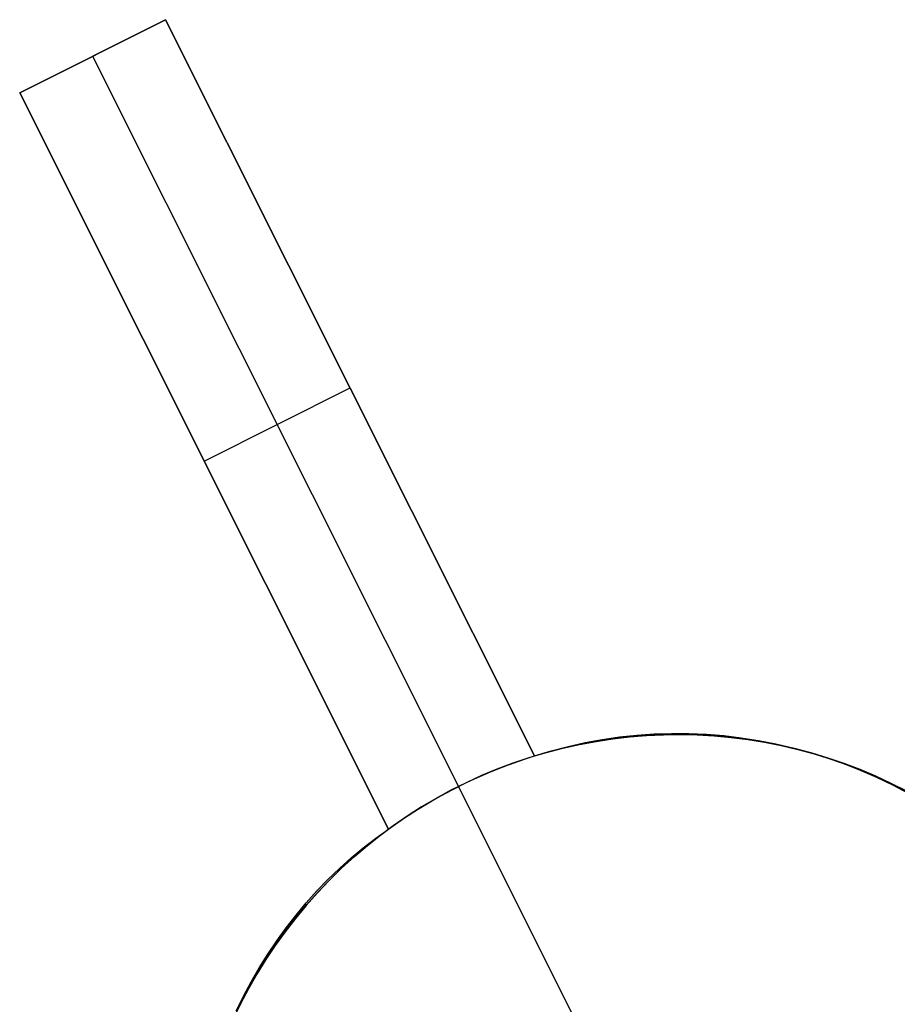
# Model space of a CAD drawing. Header units: millimetres. Extents: x 6038 to 7358, y -8545 to -7225.
# Tile 11 of 256: x 6602.08 to 6607.45, y -7898.77 to -7892.74. Entities that reach past the tile are written whole.
import ezdxf

# ---------------------------------------------------------------- set-up
doc = ezdxf.new("R2010")
doc.units = ezdxf.units.MM
doc.layers.add('color', color=7, linetype='Continuous')

msp = doc.modelspace()

# ---------------------------------------------------------------- linework, layer by layer
at = {"layer": 'color', "color": 254, "true_color": 0xcad1ee}
for p, q in [((6602.0791, -7893.1886, 11.0593), (6602.9731, -7892.7405, 11.4555)), ((6602.0791, -7893.1886, 11.0593), (6602.9731, -7892.7405, 11.4555)), ((6602.9731, -7892.7405, 10.7), (6602.0791, -7893.1886, 10.7)), ((6602.9731, -7892.7405, 10.7), (6602.0791, -7893.1886, 10.7)), ((6602.1206, -7893.1678, 11.0777), (6602.9731, -7892.7405, 11.0777)), ((6602.9731, -7892.7405, 11.4555), (6605.2321, -7897.2481, 12.203)), ((6602.9731, -7892.7405, 10.7), (6602.9731, -7892.7405, 11.4555)), ((6602.9731, -7892.7405, 11.4555), (6605.2321, -7897.2481, 12.203)), ((6605.2321, -7897.2481, 5.658), (6602.9731, -7892.7405, 10.7)), ((6602.9731, -7892.7405, 10.7), (6602.9731, -7892.7405, 11.4555)), ((6605.2321, -7897.2481, 5.658), (6602.9731, -7892.7405, 10.7)), ((6602.5261, -7892.9645, 10.7), (6602.5261, -7892.9645, 11.2575)), ((6602.5261, -7892.9645, 10.7), (6604.7663, -7897.4346, 5.7)), ((6604.3381, -7897.6961, 11.7996), (6602.0791, -7893.1886, 11.0593)), ((6602.0791, -7893.1886, 10.7), (6602.0791, -7893.1886, 11.0593)), ((6602.0791, -7893.1886, 10.7), (6602.0791, -7893.1886, 11.0593)), ((6604.3381, -7897.6961, 11.7996), (6602.0791, -7893.1886, 11.0593)), ((6602.0791, -7893.1886, 10.7), (6604.3381, -7897.6961, 5.658)), ((6602.0791, -7893.1886, 10.7), (6604.3381, -7897.6961, 5.658)), ((6605.2321, -7897.2481, 8.9305), (6603.7659, -7894.3225, 8.9305)), ((6602.9623, -7894.9508, 8.7288), (6604.3381, -7897.6961, 8.7288)), ((6603.2086, -7895.4424, 8.179), (6604.1026, -7894.9943, 8.179)), ((6604.1026, -7894.9943, 8.179), (6604.1026, -7894.9943, 11.8418)), ((6603.2086, -7895.4424, 8.179), (6603.2086, -7895.4424, 11.4419)), ((6605.5418, -7897.1666, 12.3388), (6605.6467, -7897.1473, 12.3843)), ((6605.5418, -7897.1666, 12.3388), (6605.6467, -7897.1473, 12.3843)), ((6605.7019, -7897.1446, -7.3), (6605.5996, -7897.1605, -7.3)), ((6605.7019, -7897.1446, -7.3), (6605.5996, -7897.1605, -7.3)), ((6605.6092, -7897.1588, 3.1142), (6605.7117, -7897.1432, 3.1142)), ((6605.6467, -7897.1473, 12.3843), (6605.7523, -7897.132, 12.4299)), ((6605.6467, -7897.1473, 12.3843), (6605.7523, -7897.132, 12.4299)), ((6605.8047, -7897.1322, -7.3), (6605.7019, -7897.1446, -7.3)), ((6605.8047, -7897.1322, -7.3), (6605.7019, -7897.1446, -7.3)), ((6605.7117, -7897.1432, 3.1142), (6605.8148, -7897.1312, 3.1142)), ((6605.7523, -7897.132, 12.4299), (6605.8584, -7897.1206, 12.4754)), ((6605.7523, -7897.132, 12.4299), (6605.8584, -7897.1206, 12.4754)), ((6605.9079, -7897.1235, -7.3), (6605.8047, -7897.1322, -7.3)), ((6605.9079, -7897.1235, -7.3), (6605.8047, -7897.1322, -7.3)), ((6605.8148, -7897.1312, 3.1142), (6605.9182, -7897.1228, 3.1142)), ((6605.8584, -7897.1206, 12.4754), (6605.9649, -7897.1132, 12.5208)), ((6605.8584, -7897.1206, 12.4754), (6605.9649, -7897.1132, 12.5208)), ((6606.0114, -7897.1183, -7.3), (6605.9079, -7897.1235, -7.3)), ((6606.0114, -7897.1183, -7.3), (6605.9079, -7897.1235, -7.3)), ((6605.9182, -7897.1228, 3.1142), (6606.0218, -7897.1179, 3.1142)), ((6605.9649, -7897.1132, 12.5208), (6606.0716, -7897.1099, 12.5661)), ((6605.9649, -7897.1132, 12.5208), (6606.0716, -7897.1099, 12.5661)), ((6606.1149, -7897.1166, -7.3), (6606.0114, -7897.1183, -7.3)), ((6606.1149, -7897.1166, -7.3), (6606.0114, -7897.1183, -7.3)), ((6606.0218, -7897.1179, 3.1142), (6606.1256, -7897.1167, 3.1142)), ((6606.0716, -7897.1099, 12.5661), (6606.1785, -7897.1105, 12.6112)), ((6606.0716, -7897.1099, 12.5661), (6606.1785, -7897.1105, 12.6112)), ((6606.2185, -7897.1186, -7.3), (6606.1149, -7897.1166, -7.3)), ((6606.2185, -7897.1186, -7.3), (6606.1149, -7897.1166, -7.3)), ((6606.1256, -7897.1167, 3.1142), (6606.2293, -7897.119, 3.1142)), ((6606.1785, -7897.1105, 12.6112), (6606.2853, -7897.1151, 12.656)), ((6606.1785, -7897.1105, 12.6112), (6606.2853, -7897.1151, 12.656)), ((6606.3219, -7897.1241, -7.3), (6606.2185, -7897.1186, -7.3)), ((6606.3219, -7897.1241, -7.3), (6606.2185, -7897.1186, -7.3)), ((6606.2293, -7897.119, 3.1142), (6606.3328, -7897.1249, 3.1142)), ((6606.2853, -7897.1151, 12.656), (6606.3921, -7897.1238, 12.7006)), ((6606.2853, -7897.1151, 12.656), (6606.3921, -7897.1238, 12.7006)), ((6606.425, -7897.1332, -7.3), (6606.3219, -7897.1241, -7.3)), ((6606.425, -7897.1332, -7.3), (6606.3219, -7897.1241, -7.3)), ((6606.3328, -7897.1249, 3.1142), (6606.4362, -7897.1344, 3.1142)), ((6606.3921, -7897.1238, 12.7006), (6606.4986, -7897.1364, 12.7448)), ((6606.3921, -7897.1238, 12.7006), (6606.4986, -7897.1364, 12.7448)), ((6606.5278, -7897.1458, -7.3), (6606.425, -7897.1332, -7.3)), ((6606.5278, -7897.1458, -7.3), (6606.425, -7897.1332, -7.3)), ((6606.4362, -7897.1344, 3.1142), (6606.5391, -7897.1474, 3.1142)), ((6606.4986, -7897.1364, 12.7448), (6606.6047, -7897.153, 12.7886)), ((6606.4986, -7897.1364, 12.7448), (6606.6047, -7897.153, 12.7886)), ((6606.6301, -7897.162, -7.3), (6606.5278, -7897.1458, -7.3)), ((6606.6301, -7897.162, -7.3), (6606.5278, -7897.1458, -7.3)), ((6606.5391, -7897.1474, 3.1142), (6606.6415, -7897.164, 3.1142)), ((6606.6047, -7897.153, 12.7886), (6606.7103, -7897.1736, 12.8319)), ((6606.6047, -7897.153, 12.7886), (6606.7103, -7897.1736, 12.8319)), ((6605.3968, -7897.2027, -7.3), (6605.2967, -7897.2291, -7.3)), ((6605.3968, -7897.2027, -7.3), (6605.2967, -7897.2291, -7.3)), ((6605.3055, -7897.2266, 3.1142), (6605.4059, -7897.2005, 3.1142)), ((6605.3344, -7897.2171, 12.2481), (6605.4377, -7897.1899, 12.2934)), ((6605.3344, -7897.2171, 12.2481), (6605.4377, -7897.1899, 12.2934)), ((6605.4978, -7897.1798, -7.3), (6605.3968, -7897.2027, -7.3)), ((6605.4978, -7897.1798, -7.3), (6605.3968, -7897.2027, -7.3)), ((6605.4059, -7897.2005, 3.1142), (6605.5072, -7897.1779, 3.1142)), ((6605.4377, -7897.1899, 12.2934), (6605.5418, -7897.1666, 12.3388)), ((6605.4377, -7897.1899, 12.2934), (6605.5418, -7897.1666, 12.3388)), ((6605.5996, -7897.1605, -7.3), (6605.4978, -7897.1798, -7.3)), ((6605.5996, -7897.1605, -7.3), (6605.4978, -7897.1798, -7.3)), ((6605.5072, -7897.1779, 3.1142), (6605.6092, -7897.1588, 3.1142)), ((6606.7318, -7897.1817, -7.3), (6606.6301, -7897.162, -7.3)), ((6606.7318, -7897.1817, -7.3), (6606.6301, -7897.162, -7.3)), ((6606.6415, -7897.164, 3.1142), (6606.7433, -7897.1841, 3.1142)), ((6606.7103, -7897.1736, 12.8319), (6606.8153, -7897.1981, 12.8747)), ((6606.7103, -7897.1736, 12.8319), (6606.8153, -7897.1981, 12.8747)), ((6606.8327, -7897.2049, -7.3), (6606.7318, -7897.1817, -7.3)), ((6606.8327, -7897.2049, -7.3), (6606.7318, -7897.1817, -7.3)), ((6606.7433, -7897.1841, 3.1142), (6606.8443, -7897.2078, 3.1142)), ((6606.8153, -7897.1981, 12.8747), (6606.9195, -7897.2265, 12.917)), ((6606.8153, -7897.1981, 12.8747), (6606.9195, -7897.2265, 12.917)), ((6606.9328, -7897.2315, -7.3), (6606.8327, -7897.2049, -7.3)), ((6606.9328, -7897.2315, -7.3), (6606.8327, -7897.2049, -7.3)), ((6606.8443, -7897.2078, 3.1142), (6606.9444, -7897.2349, 3.1142)), ((6605.0967, -7897.293, 5.6785), (6605.1643, -7897.2697, 5.6691)), ((6605.0967, -7897.293, 5.6785), (6605.1643, -7897.2697, 5.6691)), ((6605.1975, -7897.2589, -7.3), (6605.0994, -7897.2921, -7.3)), ((6605.1975, -7897.2589, -7.3), (6605.0994, -7897.2921, -7.3)), ((6605.1077, -7897.2892, 3.1142), (6605.2061, -7897.2562, 3.1142)), ((6605.1643, -7897.2697, 5.6691), (6605.2321, -7897.2481, 5.658)), ((6605.1643, -7897.2697, 5.6691), (6605.2321, -7897.2481, 5.658)), ((6605.2967, -7897.2291, -7.3), (6605.1975, -7897.2589, -7.3)), ((6605.2967, -7897.2291, -7.3), (6605.1975, -7897.2589, -7.3)), ((6605.2061, -7897.2562, 3.1142), (6605.3055, -7897.2266, 3.1142)), ((6605.2321, -7897.2481, 12.203), (6605.3344, -7897.2171, 12.2481)), ((6605.2321, -7897.2481, 12.203), (6605.3344, -7897.2171, 12.2481)), ((6605.2321, -7897.2481, 5.658), (6605.2321, -7897.2481, 12.203)), ((6605.2321, -7897.2481, 5.658), (6605.2321, -7897.2481, 12.203)), ((6606.9195, -7897.2265, 12.917), (6607.0228, -7897.2587, 12.9586)), ((6606.9195, -7897.2265, 12.917), (6607.0228, -7897.2587, 12.9586)), ((6607.0319, -7897.2616, -7.3), (6606.9328, -7897.2315, -7.3)), ((6607.0319, -7897.2616, -7.3), (6606.9328, -7897.2315, -7.3)), ((6606.9444, -7897.2349, 3.1142), (6607.0436, -7897.2654, 3.1142)), ((6607.0228, -7897.2587, 12.9586), (6607.1251, -7897.2948, 12.9996)), ((6607.0228, -7897.2587, 12.9586), (6607.1251, -7897.2948, 12.9996)), ((6607.1299, -7897.2951, -7.3), (6607.0319, -7897.2616, -7.3)), ((6607.1299, -7897.2951, -7.3), (6607.0319, -7897.2616, -7.3)), ((6607.0436, -7897.2654, 3.1142), (6607.1416, -7897.2994, 3.1142)), ((6605.0025, -7897.3287, -7.3), (6604.907, -7897.3686, -7.3)), ((6605.0025, -7897.3287, -7.3), (6604.907, -7897.3686, -7.3)), ((6604.9147, -7897.3652, 3.1142), (6605.0106, -7897.3255, 3.1142)), ((6604.9628, -7897.3448, 5.6923), (6605.0295, -7897.3181, 5.6863)), ((6604.9628, -7897.3448, 5.6923), (6605.0295, -7897.3181, 5.6863)), ((6605.0994, -7897.2921, -7.3), (6605.0025, -7897.3287, -7.3)), ((6605.0994, -7897.2921, -7.3), (6605.0025, -7897.3287, -7.3)), ((6605.0106, -7897.3255, 3.1142), (6605.1077, -7897.2892, 3.1142)), ((6605.0295, -7897.3181, 5.6863), (6605.0967, -7897.293, 5.6785)), ((6605.0295, -7897.3181, 5.6863), (6605.0967, -7897.293, 5.6785)), ((6607.1251, -7897.2948, 12.9996), (6607.2263, -7897.3347, 13.0399)), ((6607.1251, -7897.2948, 12.9996), (6607.2263, -7897.3347, 13.0399)), ((6607.2267, -7897.332, -7.3), (6607.1299, -7897.2951, -7.3)), ((6607.2267, -7897.332, -7.3), (6607.1299, -7897.2951, -7.3)), ((6607.1416, -7897.2994, 3.1142), (6607.2384, -7897.3367, 3.1142)), ((6607.2263, -7897.3347, 13.0399), (6607.3263, -7897.3783, 13.0794)), ((6607.2263, -7897.3347, 13.0399), (6607.3263, -7897.3783, 13.0794)), ((6607.3221, -7897.3722, -7.3), (6607.2267, -7897.332, -7.3)), ((6607.3221, -7897.3722, -7.3), (6607.2267, -7897.332, -7.3)), ((6607.2384, -7897.3367, 3.1142), (6607.3338, -7897.3774, 3.1142)), ((6604.907, -7897.3686, -7.3), (6604.8128, -7897.4118, -7.3)), ((6604.907, -7897.3686, -7.3), (6604.8128, -7897.4118, -7.3)), ((6604.8203, -7897.4082, 3.1142), (6604.9147, -7897.3652, 3.1142)), ((6604.8312, -7897.4031, 5.6991), (6604.8967, -7897.3731, 5.6966)), ((6604.8312, -7897.4031, 5.6991), (6604.8967, -7897.3731, 5.6966)), ((6604.8967, -7897.3731, 5.6966), (6604.9628, -7897.3448, 5.6923)), ((6604.8967, -7897.3731, 5.6966), (6604.9628, -7897.3448, 5.6923)), ((6607.4161, -7897.4157, -7.3), (6607.3221, -7897.3722, -7.3)), ((6607.4161, -7897.4157, -7.3), (6607.3221, -7897.3722, -7.3)), ((6607.3263, -7897.3783, 13.0794), (6607.4249, -7897.4256, 13.1181)), ((6607.3263, -7897.3783, 13.0794), (6607.4249, -7897.4256, 13.1181)), ((6607.3338, -7897.3774, 3.1142), (6607.4278, -7897.4213, 3.1142)), ((6604.6362, -7897.5039, 3.1142), (6604.7274, -7897.4545, 3.1142)), ((6604.7023, -7897.4677, 5.6991), (6604.7663, -7897.4346, 5.7)), ((6604.7023, -7897.4677, 5.6991), (6604.7663, -7897.4346, 5.7)), ((6604.8128, -7897.4118, -7.3), (6604.7202, -7897.4582, -7.3)), ((6604.8128, -7897.4118, -7.3), (6604.7202, -7897.4582, -7.3)), ((6604.7274, -7897.4545, 3.1142), (6604.8203, -7897.4082, 3.1142)), ((6604.7663, -7897.4346, 5.7), (6604.8312, -7897.4031, 5.6991)), ((6604.7663, -7897.4346, 5.7), (6604.8312, -7897.4031, 5.6991)), ((6604.7663, -7897.4346, 5.7), (6604.7663, -7897.4346, -7.3)), ((6605.5504, -7898.9991, -7.3), (6604.7663, -7897.4346, -7.3)), ((6607.5086, -7897.4623, -7.3), (6607.4161, -7897.4157, -7.3)), ((6607.5086, -7897.4623, -7.3), (6607.4161, -7897.4157, -7.3)), ((6607.4249, -7897.4256, 13.1181), (6607.522, -7897.4765, 13.1559)), ((6607.4249, -7897.4256, 13.1181), (6607.522, -7897.4765, 13.1559)), ((6607.4278, -7897.4213, 3.1142), (6607.5202, -7897.4685, 3.1142)), ((6604.6293, -7897.5078, -7.3), (6604.5401, -7897.5604, -7.3)), ((6604.6293, -7897.5078, -7.3), (6604.5401, -7897.5604, -7.3)), ((6604.5468, -7897.5564, 3.1142), (6604.6362, -7897.5039, 3.1142)), ((6604.5768, -7897.5383, 5.6923), (6604.6391, -7897.5022, 5.6966)), ((6604.5768, -7897.5383, 5.6923), (6604.6391, -7897.5022, 5.6966)), ((6604.7202, -7897.4582, -7.3), (6604.6293, -7897.5078, -7.3)), ((6604.7202, -7897.4582, -7.3), (6604.6293, -7897.5078, -7.3)), ((6604.6391, -7897.5022, 5.6966), (6604.7023, -7897.4677, 5.6991)), ((6604.6391, -7897.5022, 5.6966), (6604.7023, -7897.4677, 5.6991)), ((6604.5401, -7897.5604, -7.3), (6604.4529, -7897.6162, -7.3)), ((6604.5401, -7897.5604, -7.3), (6604.4529, -7897.6162, -7.3)), ((6604.4552, -7897.6145, 5.6785), (6604.5155, -7897.5757, 5.6863)), ((6604.4552, -7897.6145, 5.6785), (6604.5155, -7897.5757, 5.6863)), ((6604.4592, -7897.612, 3.1142), (6604.5468, -7897.5564, 3.1142)), ((6604.5155, -7897.5757, 5.6863), (6604.5768, -7897.5383, 5.6923)), ((6604.5155, -7897.5757, 5.6863), (6604.5768, -7897.5383, 5.6923)), ((6604.4529, -7897.6162, -7.3), (6604.3675, -7897.6749, -7.3)), ((6604.4529, -7897.6162, -7.3), (6604.3675, -7897.6749, -7.3)), ((6604.3736, -7897.6706, 3.1142), (6604.4592, -7897.612, 3.1142)), ((6604.3961, -7897.6547, 5.6691), (6604.4552, -7897.6145, 5.6785)), ((6604.3961, -7897.6547, 5.6691), (6604.4552, -7897.6145, 5.6785)), ((6604.26, -7897.7521, 11.7635), (6604.3381, -7897.6961, 11.7996)), ((6604.26, -7897.7521, 11.7635), (6604.3381, -7897.6961, 11.7996)), ((6604.3675, -7897.6749, -7.3), (6604.2843, -7897.7365, -7.3)), ((6604.3675, -7897.6749, -7.3), (6604.2843, -7897.7365, -7.3)), ((6604.29, -7897.7321, 3.1142), (6604.3736, -7897.6706, 3.1142)), ((6604.3381, -7897.6961, 5.658), (6604.3961, -7897.6547, 5.6691)), ((6604.3381, -7897.6961, 5.658), (6604.3961, -7897.6547, 5.6691)), ((6604.3381, -7897.6961, 11.7996), (6604.3381, -7897.6961, 5.658)), ((6604.3381, -7897.6961, 11.7996), (6604.3381, -7897.6961, 5.658)), ((6604.1837, -7897.811, 11.7281), (6604.26, -7897.7521, 11.7635)), ((6604.1837, -7897.811, 11.7281), (6604.26, -7897.7521, 11.7635)), ((6604.2843, -7897.7365, -7.3), (6604.2032, -7897.8009, -7.3)), ((6604.2843, -7897.7365, -7.3), (6604.2032, -7897.8009, -7.3)), ((6604.2087, -7897.7965, 3.1142), (6604.29, -7897.7321, 3.1142)), ((6604.1095, -7897.8727, 11.6932), (6604.1837, -7897.811, 11.7281)), ((6604.1095, -7897.8727, 11.6932), (6604.1837, -7897.811, 11.7281)), ((6604.2032, -7897.8009, -7.3), (6604.1244, -7897.8682, -7.3)), ((6604.2032, -7897.8009, -7.3), (6604.1244, -7897.8682, -7.3)), ((6604.1296, -7897.8636, 3.1142), (6604.2087, -7897.7965, 3.1142)), ((6604.0374, -7897.9373, 11.6591), (6604.1095, -7897.8727, 11.6932)), ((6604.0374, -7897.9373, 11.6591), (6604.1095, -7897.8727, 11.6932)), ((6604.1244, -7897.8682, -7.3), (6604.048, -7897.938, -7.3)), ((6604.1244, -7897.8682, -7.3), (6604.048, -7897.938, -7.3)), ((6604.0529, -7897.9335, 3.1142), (6604.1296, -7897.8636, 3.1142)), ((6603.9675, -7898.0046, 11.6257), (6604.0374, -7897.9373, 11.6591)), ((6603.9675, -7898.0046, 11.6257), (6604.0374, -7897.9373, 11.6591)), ((6604.048, -7897.938, -7.3), (6603.974, -7898.0105, -7.3)), ((6604.048, -7897.938, -7.3), (6603.974, -7898.0105, -7.3)), ((6603.9786, -7898.0059, 3.1142), (6604.0529, -7897.9335, 3.1142)), ((6603.8998, -7898.0746, 11.593), (6603.9675, -7898.0046, 11.6257)), ((6603.8998, -7898.0746, 11.593), (6603.9675, -7898.0046, 11.6257)), ((6603.974, -7898.0105, -7.3), (6603.9026, -7898.0855, -7.3)), ((6603.974, -7898.0105, -7.3), (6603.9026, -7898.0855, -7.3)), ((6603.9069, -7898.0809, 3.1142), (6603.9786, -7898.0059, 3.1142)), ((6603.9026, -7898.0855, -7.3), (6603.8338, -7898.1629, -7.3)), ((6603.9026, -7898.0855, -7.3), (6603.8338, -7898.1629, -7.3)), ((6603.8345, -7898.1471, 11.5611), (6603.8998, -7898.0746, 11.593)), ((6603.8345, -7898.1471, 11.5611), (6603.8998, -7898.0746, 11.593)), ((6603.8378, -7898.1583, 3.1142), (6603.9069, -7898.0809, 3.1142)), ((6603.8338, -7898.1629, -7.3), (6603.7678, -7898.2427, -7.3)), ((6603.8338, -7898.1629, -7.3), (6603.7678, -7898.2427, -7.3)), ((6603.7715, -7898.238, 3.1142), (6603.8378, -7898.1583, 3.1142)), ((6603.7717, -7898.222, 11.5301), (6603.8345, -7898.1471, 11.5611)), ((6603.7717, -7898.222, 11.5301), (6603.8345, -7898.1471, 11.5611)), ((6603.7079, -7898.32, 3.1142), (6603.7715, -7898.238, 3.1142)), ((6603.7113, -7898.2994, 11.4999), (6603.7717, -7898.222, 11.5301)), ((6603.7113, -7898.2994, 11.4999), (6603.7717, -7898.222, 11.5301)), ((6603.6536, -7898.379, 11.4706), (6603.7113, -7898.2994, 11.4999)), ((6603.6536, -7898.379, 11.4706), (6603.7113, -7898.2994, 11.4999)), ((6603.7678, -7898.2427, -7.3), (6603.7045, -7898.3247, -7.3)), ((6603.7678, -7898.2427, -7.3), (6603.7045, -7898.3247, -7.3)), ((6603.7045, -7898.3247, -7.3), (6603.644, -7898.4088, -7.3)), ((6603.7045, -7898.3247, -7.3), (6603.644, -7898.4088, -7.3)), ((6603.6472, -7898.4042, 3.1142), (6603.7079, -7898.32, 3.1142)), ((6603.644, -7898.4088, -7.3), (6603.5866, -7898.4949, -7.3)), ((6603.644, -7898.4088, -7.3), (6603.5866, -7898.4949, -7.3)), ((6603.5895, -7898.4904, 3.1142), (6603.6472, -7898.4042, 3.1142)), ((6603.5985, -7898.4609, 11.4423), (6603.6536, -7898.379, 11.4706)), ((6603.5985, -7898.4609, 11.4423), (6603.6536, -7898.379, 11.4706)), ((6603.5461, -7898.5448, 11.415), (6603.5985, -7898.4609, 11.4423)), ((6603.5461, -7898.5448, 11.415), (6603.5985, -7898.4609, 11.4423)), ((6603.5866, -7898.4949, -7.3), (6603.5321, -7898.583, -7.3)), ((6603.5866, -7898.4949, -7.3), (6603.5321, -7898.583, -7.3)), ((6603.5348, -7898.5785, 3.1142), (6603.5895, -7898.4904, 3.1142)), ((6603.5321, -7898.583, -7.3), (6603.4807, -7898.6729, -7.3)), ((6603.5321, -7898.583, -7.3), (6603.4807, -7898.6729, -7.3)), ((6603.4831, -7898.6685, 3.1142), (6603.5348, -7898.5785, 3.1142)), ((6603.4965, -7898.6307, 11.3886), (6603.5461, -7898.5448, 11.415)), ((6603.4965, -7898.6307, 11.3886), (6603.5461, -7898.5448, 11.415)), ((6603.4497, -7898.7185, 11.3634), (6603.4965, -7898.6307, 11.3886)), ((6603.4497, -7898.7185, 11.3634), (6603.4965, -7898.6307, 11.3886)), ((6603.4058, -7898.8081, 11.3392), (6603.4497, -7898.7185, 11.3634)), ((6603.4058, -7898.8081, 11.3392), (6603.4497, -7898.7185, 11.3634)), ((6603.4807, -7898.6729, -7.3), (6603.4324, -7898.7646, -7.3)), ((6603.4807, -7898.6729, -7.3), (6603.4324, -7898.7646, -7.3)), ((6603.4346, -7898.7602, 3.1142), (6603.4831, -7898.6685, 3.1142)), ((6603.4324, -7898.7646, -7.3), (6603.3874, -7898.8578, -7.3)), ((6603.4324, -7898.7646, -7.3), (6603.3874, -7898.8578, -7.3)), ((6603.3893, -7898.8535, 3.1142), (6603.4346, -7898.7602, 3.1142))]:
    msp.add_line(p, q, dxfattribs=at)

doc.saveas('drawing.dxf')
